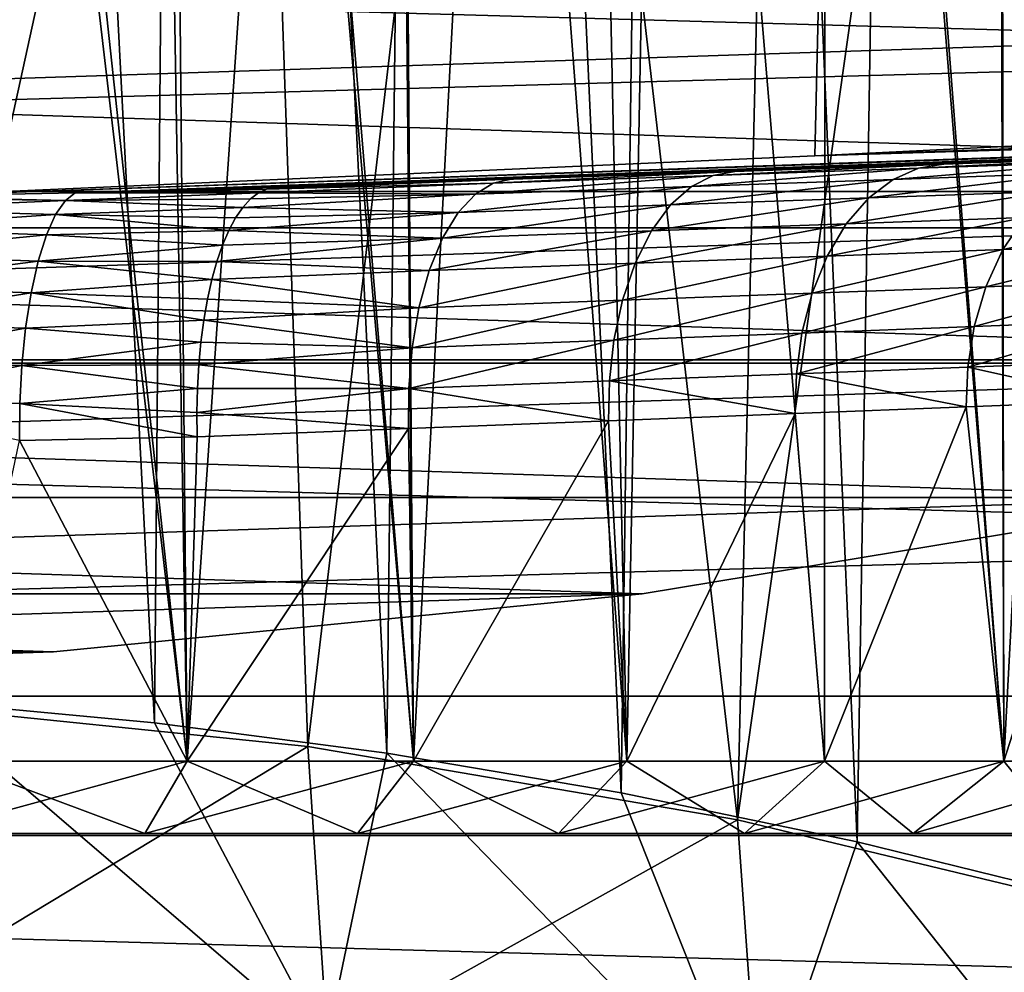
# Model space of a CAD drawing. Header units: millimetres. Extents: x -100 to 100, y -64 to 136.
# Tile 32 of 256: x 4.47 to 12.37, y -39.11 to -31.47. Entities that reach past the tile are written whole.
import ezdxf

# ---------------------------------------------------------------- set-up
doc = ezdxf.new("R2010")
doc.units = ezdxf.units.MM
doc.header["$LTSCALE"] = 159.143519
for name, color, linetype in [('165', 7, 'CONTINUOUS'), ('166', 7, 'CONTINUOUS'), ('167', 7, 'CONTINUOUS'), ('200', 7, 'CONTINUOUS'), ('201', 7, 'CONTINUOUS'), ('253', 7, 'CONTINUOUS'), ('267', 7, 'CONTINUOUS'), ('269', 7, 'CONTINUOUS'), ('397', 7, 'CONTINUOUS'), ('407', 7, 'CONTINUOUS'), ('409', 7, 'CONTINUOUS'), ('412', 7, 'CONTINUOUS'), ('437', 7, 'CONTINUOUS'), ('506', 7, 'CONTINUOUS'), ('507', 7, 'CONTINUOUS'), ('510', 7, 'CONTINUOUS'), ('511', 7, 'CONTINUOUS')]:
    doc.layers.add(name, color=color, linetype=linetype)

msp = doc.modelspace()

# ---------------------------------------------------------------- linework, layer by layer
at = {"layer": '165', "color": 7, "linetype": 'CONTINUOUS', "true_color": 0x8c979c}
for points in [[(25.1941, -32.0474, -17.8526), (25.192, -32.0782, -17.7614), (10.8486, -32.567, -18.3), (25.1941, -32.0474, -17.8526)], [(18.3446, -32.1972, -18.3), (25.1941, -32.0474, -17.8526), (10.8486, -32.567, -18.3), (18.3446, -32.1972, -18.3)], [(25.1855, -32.1378, -17.5162), (3.4374, -32.8929, -18.3), (25.187, -32.128, -17.5675), (25.1855, -32.1378, -17.5162)], [(25.187, -32.128, -17.5675), (3.4374, -32.8929, -18.3), (10.8486, -32.567, -18.3), (25.187, -32.128, -17.5675)], [(4.9161, -32.8632, -18.1026), (3.4374, -32.8929, -18.3), (25.1855, -32.1378, -17.5162), (4.9161, -32.8632, -18.1026)], [(25.1811, -32.1582, -17.3696), (4.9161, -32.8632, -18.1026), (25.1855, -32.1378, -17.5162), (25.1811, -32.1582, -17.3696)], [(25.192, -32.0782, -17.7614), (25.187, -32.128, -17.5675), (10.8486, -32.567, -18.3), (25.192, -32.0782, -17.7614)], [(5.015, -32.8611, -18.0873), (4.9161, -32.8632, -18.1026), (25.1811, -32.1582, -17.3696), (5.015, -32.8611, -18.0873)], [(25.1745, -32.1685, -17.1697), (5.015, -32.8611, -18.0873), (25.1811, -32.1582, -17.3696), (25.1745, -32.1685, -17.1697)], [(15.8464, -32.4943, -17.4955), (5.015, -32.8611, -18.0873), (25.1745, -32.1685, -17.1697), (15.8464, -32.4943, -17.4955)], [(6.5184, -32.82, -17.8212), (5.015, -32.8611, -18.0873), (15.8464, -32.4943, -17.4955), (6.5184, -32.82, -17.8212)]]:
    msp.add_3dface(points, dxfattribs=at)
at = {"layer": '166', "color": 7, "linetype": 'CONTINUOUS', "true_color": 0x8c979c}
for points in [[(3.4374, -32.8929, -18.3), (4.9161, -32.8632, -18.1026), (4.8366, -32.9234, -17.8131), (3.4374, -32.8929, -18.3)], [(4.8366, -32.9234, -17.8131), (4.9161, -32.8632, -18.1026), (6.3855, -32.8625, -17.4578), (4.8366, -32.9234, -17.8131)], [(6.3217, -32.9118, -17.2804), (4.8366, -32.9234, -17.8131), (6.3855, -32.8625, -17.4578), (6.3217, -32.9118, -17.2804)], [(4.9161, -32.8632, -18.1026), (5.015, -32.8611, -18.0873), (6.3855, -32.8625, -17.4578), (4.9161, -32.8632, -18.1026)], [(5.015, -32.8611, -18.0873), (6.5184, -32.82, -17.8212), (6.4513, -32.8318, -17.6387), (5.015, -32.8611, -18.0873)], [(6.3855, -32.8625, -17.4578), (5.015, -32.8611, -18.0873), (6.4513, -32.8318, -17.6387), (6.3855, -32.8625, -17.4578)], [(3.2224, -32.9924, -17.9914), (3.2705, -32.9002, -18.3), (4.8366, -32.9234, -17.8131), (3.2224, -32.9924, -17.9914)], [(4.7583, -33.035, -17.5223), (3.2224, -32.9924, -17.9914), (4.8366, -32.9234, -17.8131), (4.7583, -33.035, -17.5223)], [(3.2705, -32.9002, -18.3), (3.4374, -32.8929, -18.3), (4.8366, -32.9234, -17.8131), (3.2705, -32.9002, -18.3)], [(4.7583, -33.035, -17.5223), (4.8366, -32.9234, -17.8131), (6.2604, -32.9792, -17.1082), (4.7583, -33.035, -17.5223)], [(6.2604, -32.9792, -17.1082), (4.8366, -32.9234, -17.8131), (6.3217, -32.9118, -17.2804), (6.2604, -32.9792, -17.1082)], [(3.1684, -33.145, -17.6851), (3.2224, -32.9924, -17.9914), (4.7583, -33.035, -17.5223), (3.1684, -33.145, -17.6851)], [(6.2022, -33.0639, -16.9429), (4.7583, -33.035, -17.5223), (6.2604, -32.9792, -17.1082), (6.2022, -33.0639, -16.9429)], [(4.684, -33.1987, -17.2447), (3.1684, -33.145, -17.6851), (4.7583, -33.035, -17.5223), (4.684, -33.1987, -17.2447)], [(4.684, -33.1987, -17.2447), (4.7583, -33.035, -17.5223), (6.1477, -33.1652, -16.786), (4.684, -33.1987, -17.2447)], [(6.1477, -33.1652, -16.786), (4.7583, -33.035, -17.5223), (6.2022, -33.0639, -16.9429), (6.1477, -33.1652, -16.786)], [(3.1191, -33.3541, -17.4036), (3.1684, -33.145, -17.6851), (4.684, -33.1987, -17.2447), (3.1191, -33.3541, -17.4036)], [(6.0974, -33.2822, -16.6388), (4.684, -33.1987, -17.2447), (6.1477, -33.1652, -16.786), (6.0974, -33.2822, -16.6388)], [(4.6171, -33.4112, -16.9932), (3.1191, -33.3541, -17.4036), (4.684, -33.1987, -17.2447), (4.6171, -33.4112, -16.9932)], [(4.6171, -33.4112, -16.9932), (4.684, -33.1987, -17.2447), (6.0974, -33.2822, -16.6388), (4.6171, -33.4112, -16.9932)], [(6.0517, -33.4139, -16.5027), (4.6171, -33.4112, -16.9932), (6.0974, -33.2822, -16.6388), (6.0517, -33.4139, -16.5027)], [(3.0773, -33.612, -17.1614), (3.1191, -33.3541, -17.4036), (4.6171, -33.4112, -16.9932), (3.0773, -33.612, -17.1614)], [(4.5608, -33.6648, -16.7791), (3.0773, -33.612, -17.1614), (4.6171, -33.4112, -16.9932), (4.5608, -33.6648, -16.7791)], [(4.5608, -33.6648, -16.7791), (4.6171, -33.4112, -16.9932), (6.0111, -33.5588, -16.3792), (4.5608, -33.6648, -16.7791)], [(6.0111, -33.5588, -16.3792), (4.6171, -33.4112, -16.9932), (6.0517, -33.4139, -16.5027), (6.0111, -33.5588, -16.3792)], [(5.976, -33.7156, -16.2694), (4.5608, -33.6648, -16.7791), (6.0111, -33.5588, -16.3792), (5.976, -33.7156, -16.2694)], [(3.0448, -33.9065, -16.9695), (3.0773, -33.612, -17.1614), (4.5608, -33.6648, -16.7791), (3.0448, -33.9065, -16.9695)], [(4.5171, -33.9483, -16.6108), (3.0448, -33.9065, -16.9695), (4.5608, -33.6648, -16.7791), (4.5171, -33.9483, -16.6108)], [(4.5171, -33.9483, -16.6108), (4.5608, -33.6648, -16.7791), (5.9467, -33.8829, -16.1743), (4.5171, -33.9483, -16.6108)], [(5.9467, -33.8829, -16.1743), (4.5608, -33.6648, -16.7791), (5.976, -33.7156, -16.2694), (5.9467, -33.8829, -16.1743)], [(5.9234, -34.059, -16.0947), (4.5171, -33.9483, -16.6108), (5.9467, -33.8829, -16.1743), (5.9234, -34.059, -16.0947)], [(3.0226, -34.2223, -16.8343), (3.0448, -33.9065, -16.9695), (4.5171, -33.9483, -16.6108), (3.0226, -34.2223, -16.8343)], [(4.4872, -34.2486, -16.4926), (3.0226, -34.2223, -16.8343), (4.5171, -33.9483, -16.6108), (4.4872, -34.2486, -16.4926)], [(4.4872, -34.2486, -16.4926), (4.5171, -33.9483, -16.6108), (5.9234, -34.059, -16.0947), (4.4872, -34.2486, -16.4926)], [(5.9064, -34.2425, -16.0315), (4.4872, -34.2486, -16.4926), (5.9234, -34.059, -16.0947), (5.9064, -34.2425, -16.0315)], [(3.0107, -34.5439, -16.7564), (3.0226, -34.2223, -16.8343), (4.4872, -34.2486, -16.4926), (3.0107, -34.5439, -16.7564)], [(4.471, -34.5525, -16.4244), (3.0107, -34.5439, -16.7564), (4.4872, -34.2486, -16.4926), (4.471, -34.5525, -16.4244)], [(4.471, -34.5525, -16.4244), (4.4872, -34.2486, -16.4926), (5.8959, -34.4315, -15.9852), (4.471, -34.5525, -16.4244)], [(5.8959, -34.4315, -15.9852), (4.4872, -34.2486, -16.4926), (5.9064, -34.2425, -16.0315), (5.8959, -34.4315, -15.9852)], [(5.892, -34.6243, -15.9564), (4.471, -34.5525, -16.4244), (5.8959, -34.4315, -15.9852), (5.892, -34.6243, -15.9564)], [(4.4684, -34.8485, -16.4022), (3.0107, -34.5439, -16.7564), (4.471, -34.5525, -16.4244), (4.4684, -34.8485, -16.4022)], [(4.4684, -34.8485, -16.4022), (4.471, -34.5525, -16.4244), (5.8947, -34.8188, -15.9453), (4.4684, -34.8485, -16.4022)], [(5.8947, -34.8188, -15.9453), (4.471, -34.5525, -16.4244), (5.892, -34.6243, -15.9564), (5.8947, -34.8188, -15.9453)]]:
    msp.add_3dface(points, dxfattribs=at)
at = {"layer": '167', "color": 7, "linetype": 'CONTINUOUS', "true_color": 0x8c979c}
for points in [[(13.5922, -14.3808, 10.2104), (12.3343, -16.8593, 11.6989), (12.3652, -37.42, 11.6663), (13.5922, -14.3808, 10.2104)], [(13.636, -37.42, 10.1518), (13.5922, -14.3808, 10.2104), (12.3652, -37.42, 11.6663), (13.636, -37.42, 10.1518)], [(12.3343, -16.8593, 11.6989), (12.3086, -16.9086, 11.726), (12.3652, -37.42, 11.6663), (12.3343, -16.8593, 11.6989)], [(12.3086, -16.9086, 11.726), (10.9824, -19.4381, 12.9764), (12.3652, -37.42, 11.6663), (12.3086, -16.9086, 11.726)], [(10.9824, -19.4381, 12.9764), (10.9327, -19.5334, 13.0183), (12.3652, -37.42, 11.6663), (10.9824, -19.4381, 12.9764)], [(10.9327, -19.5334, 13.0183), (9.6362, -22.0959, 14.0051), (10.9277, -37.42, 13.0225), (10.9327, -19.5334, 13.0183)], [(12.3652, -37.42, 11.6663), (10.9327, -19.5334, 13.0183), (10.9277, -37.42, 13.0225), (12.3652, -37.42, 11.6663)], [(9.6362, -22.0959, 14.0051), (9.0364, -23.1737, 14.3994), (9.3414, -37.42, 14.2035), (9.6362, -22.0959, 14.0051)], [(10.9277, -37.42, 13.0225), (9.6362, -22.0959, 14.0051), (9.3414, -37.42, 14.2035), (10.9277, -37.42, 13.0225)], [(9.0364, -23.1737, 14.3994), (8.3282, -24.1541, 14.8203), (9.3414, -37.42, 14.2035), (9.0364, -23.1737, 14.3994)], [(8.3282, -24.1541, 14.8203), (7.5404, -25.0032, 15.2362), (7.6296, -37.42, 15.1917), (8.3282, -24.1541, 14.8203)], [(9.3414, -37.42, 14.2035), (8.3282, -24.1541, 14.8203), (7.6296, -37.42, 15.1917), (9.3414, -37.42, 14.2035)], [(7.518, -25.0245, 15.2473), (6.6642, -25.7387, 15.6393), (7.6296, -37.42, 15.1917), (7.518, -25.0245, 15.2473)], [(7.5404, -25.0032, 15.2362), (7.518, -25.0245, 15.2473), (7.6296, -37.42, 15.1917), (7.5404, -25.0032, 15.2362)], [(6.6642, -25.7387, 15.6393), (6.6144, -25.7752, 15.6604), (7.6296, -37.42, 15.1917), (6.6642, -25.7387, 15.6393)], [(6.6144, -25.7752, 15.6604), (5.7098, -26.3574, 16.0124), (5.8147, -37.42, 15.9747), (6.6144, -25.7752, 15.6604)], [(7.6296, -37.42, 15.1917), (6.6144, -25.7752, 15.6604), (5.8147, -37.42, 15.9747), (7.6296, -37.42, 15.1917)], [(5.7098, -26.3574, 16.0124), (5.6297, -26.4023, 16.0408), (5.8147, -37.42, 15.9747), (5.7098, -26.3574, 16.0124)], [(5.6297, -26.4023, 16.0408), (4.6747, -26.8664, 16.3446), (5.8147, -37.42, 15.9747), (5.6297, -26.4023, 16.0408)], [(4.5777, -26.9068, 16.3721), (3.5673, -27.2651, 16.6215), (3.9201, -37.42, 16.5418), (4.5777, -26.9068, 16.3721)], [(5.8147, -37.42, 15.9747), (4.5777, -26.9068, 16.3721), (3.9201, -37.42, 16.5418), (5.8147, -37.42, 15.9747)], [(4.6747, -26.8664, 16.3446), (4.5777, -26.9068, 16.3721), (5.8147, -37.42, 15.9747), (4.6747, -26.8664, 16.3446)], [(10.6929, -34.6315, -13.216), (12.0643, -34.578, -11.9772), (10.9277, -37.42, -13.0225), (10.6929, -34.6315, -13.216)], [(10.9277, -37.42, -13.0225), (12.0643, -34.578, -11.9772), (12.3652, -37.42, -11.6663), (10.9277, -37.42, -13.0225)], [(12.0643, -34.578, -11.9772), (13.2933, -34.53, -10.5966), (12.3652, -37.42, -11.6663), (12.0643, -34.578, -11.9772)], [(12.3652, -37.42, -11.6663), (13.2933, -34.53, -10.5966), (13.636, -37.42, -10.1518), (12.3652, -37.42, -11.6663)], [(9.1951, -34.69, -14.2986), (10.6929, -34.6315, -13.216), (9.3414, -37.42, -14.2035), (9.1951, -34.69, -14.2986)], [(9.3414, -37.42, -14.2035), (10.6929, -34.6315, -13.216), (10.9277, -37.42, -13.0225), (9.3414, -37.42, -14.2035)], [(5.8947, -34.8188, -15.9453), (7.5888, -34.7527, -15.2122), (5.8147, -37.42, -15.9747), (5.8947, -34.8188, -15.9453)], [(5.8147, -37.42, -15.9747), (7.5888, -34.7527, -15.2122), (7.6296, -37.42, -15.1917), (5.8147, -37.42, -15.9747)], [(7.5888, -34.7527, -15.2122), (9.1951, -34.69, -14.2986), (7.6296, -37.42, -15.1917), (7.5888, -34.7527, -15.2122)], [(7.6296, -37.42, -15.1917), (9.1951, -34.69, -14.2986), (9.3414, -37.42, -14.2035), (7.6296, -37.42, -15.1917)], [(4.4684, -34.8485, -16.4022), (5.8947, -34.8188, -15.9453), (5.8147, -37.42, -15.9747), (4.4684, -34.8485, -16.4022)], [(3.9201, -37.42, -16.5418), (4.4684, -34.8485, -16.4022), (5.8147, -37.42, -15.9747), (3.9201, -37.42, -16.5418)]]:
    msp.add_3dface(points, dxfattribs=at)
at = {"layer": '200', "color": 7, "linetype": 'CONTINUOUS', "true_color": 0x8c979c}
for points in [[(6.5184, -32.82, -17.8212), (15.8464, -32.4943, -17.4955), (8.4119, -32.7539, -17.002), (6.5184, -32.82, -17.8212)], [(8.4119, -32.7539, -17.002), (15.8464, -32.4943, -17.4955), (10.2071, -32.6912, -15.9807), (8.4119, -32.7539, -17.002)], [(10.2071, -32.6912, -15.9807), (15.8464, -32.4943, -17.4955), (11.881, -32.6327, -14.7708), (10.2071, -32.6912, -15.9807)], [(11.881, -32.6327, -14.7708), (15.8464, -32.4943, -17.4955), (13.4138, -32.5792, -13.3862), (11.881, -32.6327, -14.7708)]]:
    msp.add_3dface(points, dxfattribs=at)
at = {"layer": '201', "color": 7, "linetype": 'CONTINUOUS', "true_color": 0x8c979c}
for points in [[(13.1884, -32.6127, -13.1612), (12.9594, -32.7024, -12.9308), (11.4783, -32.7544, -14.2678), (13.1884, -32.6127, -13.1612)], [(11.6812, -32.6654, -14.5224), (13.1884, -32.6127, -13.1612), (11.4783, -32.7544, -14.2678), (11.6812, -32.6654, -14.5224)], [(11.881, -32.6327, -14.7708), (13.4138, -32.5792, -13.3862), (11.6812, -32.6654, -14.5224), (11.881, -32.6327, -14.7708)], [(13.4138, -32.5792, -13.3862), (13.1884, -32.6127, -13.1612), (11.6812, -32.6654, -14.5224), (13.4138, -32.5792, -13.3862)], [(8.4119, -32.7539, -17.002), (10.2071, -32.6912, -15.9807), (8.27, -32.7846, -16.7154), (8.4119, -32.7539, -17.002)], [(10.2071, -32.6912, -15.9807), (10.0352, -32.7229, -15.7117), (8.27, -32.7846, -16.7154), (10.2071, -32.6912, -15.9807)], [(11.6812, -32.6654, -14.5224), (11.4783, -32.7544, -14.2678), (9.8609, -32.8111, -15.4359), (11.6812, -32.6654, -14.5224)], [(10.0352, -32.7229, -15.7117), (11.6812, -32.6654, -14.5224), (9.8609, -32.8111, -15.4359), (10.0352, -32.7229, -15.7117)], [(10.2071, -32.6912, -15.9807), (11.881, -32.6327, -14.7708), (10.0352, -32.7229, -15.7117), (10.2071, -32.6912, -15.9807)], [(11.881, -32.6327, -14.7708), (11.6812, -32.6654, -14.5224), (10.0352, -32.7229, -15.7117), (11.881, -32.6327, -14.7708)], [(12.9594, -32.7024, -12.9308), (12.7374, -32.8519, -12.7052), (11.2818, -32.9034, -14.0185), (12.9594, -32.7024, -12.9308)], [(11.4783, -32.7544, -14.2678), (12.9594, -32.7024, -12.9308), (11.2818, -32.9034, -14.0185), (11.4783, -32.7544, -14.2678)], [(6.3855, -32.8625, -17.4578), (6.4513, -32.8318, -17.6387), (8.27, -32.7846, -16.7154), (6.3855, -32.8625, -17.4578)], [(6.3855, -32.8625, -17.4578), (8.27, -32.7846, -16.7154), (8.1265, -32.8719, -16.4215), (6.3855, -32.8625, -17.4578)], [(6.4513, -32.8318, -17.6387), (6.5184, -32.82, -17.8212), (8.4119, -32.7539, -17.002), (6.4513, -32.8318, -17.6387)], [(6.4513, -32.8318, -17.6387), (8.4119, -32.7539, -17.002), (8.27, -32.7846, -16.7154), (6.4513, -32.8318, -17.6387)], [(10.0352, -32.7229, -15.7117), (9.8609, -32.8111, -15.4359), (8.1265, -32.8719, -16.4215), (10.0352, -32.7229, -15.7117)], [(8.27, -32.7846, -16.7154), (10.0352, -32.7229, -15.7117), (8.1265, -32.8719, -16.4215), (8.27, -32.7846, -16.7154)], [(11.4783, -32.7544, -14.2678), (11.2818, -32.9034, -14.0185), (9.6924, -32.9596, -15.1658), (11.4783, -32.7544, -14.2678)], [(9.8609, -32.8111, -15.4359), (11.4783, -32.7544, -14.2678), (9.6924, -32.9596, -15.1658), (9.8609, -32.8111, -15.4359)], [(6.3217, -32.9118, -17.2804), (6.3855, -32.8625, -17.4578), (8.1265, -32.8719, -16.4215), (6.3217, -32.9118, -17.2804)], [(9.8609, -32.8111, -15.4359), (9.6924, -32.9596, -15.1658), (7.988, -33.0198, -16.1337), (9.8609, -32.8111, -15.4359)], [(8.1265, -32.8719, -16.4215), (9.8609, -32.8111, -15.4359), (7.988, -33.0198, -16.1337), (8.1265, -32.8719, -16.4215)], [(12.7374, -32.8519, -12.7052), (12.5338, -33.0597, -12.4959), (11.102, -33.111, -13.7873), (12.7374, -32.8519, -12.7052)], [(11.2818, -32.9034, -14.0185), (12.7374, -32.8519, -12.7052), (11.102, -33.111, -13.7873), (11.2818, -32.9034, -14.0185)], [(6.2604, -32.9792, -17.1082), (6.3217, -32.9118, -17.2804), (8.1265, -32.8719, -16.4215), (6.2604, -32.9792, -17.1082)], [(6.2604, -32.9792, -17.1082), (8.1265, -32.8719, -16.4215), (7.988, -33.0198, -16.1337), (6.2604, -32.9792, -17.1082)], [(11.2818, -32.9034, -14.0185), (11.102, -33.111, -13.7873), (9.5385, -33.1669, -14.9153), (11.2818, -32.9034, -14.0185)], [(9.6924, -32.9596, -15.1658), (11.2818, -32.9034, -14.0185), (9.5385, -33.1669, -14.9153), (9.6924, -32.9596, -15.1658)], [(6.1477, -33.1652, -16.786), (6.2022, -33.0639, -16.9429), (7.988, -33.0198, -16.1337), (6.1477, -33.1652, -16.786)], [(6.1477, -33.1652, -16.786), (7.988, -33.0198, -16.1337), (7.8621, -33.2269, -15.8668), (6.1477, -33.1652, -16.786)], [(6.2022, -33.0639, -16.9429), (6.2604, -32.9792, -17.1082), (7.988, -33.0198, -16.1337), (6.2022, -33.0639, -16.9429)], [(9.6924, -32.9596, -15.1658), (9.5385, -33.1669, -14.9153), (7.8621, -33.2269, -15.8668), (9.6924, -32.9596, -15.1658)], [(7.988, -33.0198, -16.1337), (9.6924, -32.9596, -15.1658), (7.8621, -33.2269, -15.8668), (7.988, -33.0198, -16.1337)], [(13.8172, -33.0137, -11.0565), (13.6244, -33.2722, -10.8956), (12.3596, -33.3183, -12.314), (13.8172, -33.0137, -11.0565)], [(12.5338, -33.0597, -12.4959), (13.8172, -33.0137, -11.0565), (12.3596, -33.3183, -12.314), (12.5338, -33.0597, -12.4959)], [(12.5338, -33.0597, -12.4959), (12.3596, -33.3183, -12.314), (10.9485, -33.3696, -13.5864), (12.5338, -33.0597, -12.4959)], [(11.102, -33.111, -13.7873), (12.5338, -33.0597, -12.4959), (10.9485, -33.3696, -13.5864), (11.102, -33.111, -13.7873)], [(6.0974, -33.2822, -16.6388), (6.1477, -33.1652, -16.786), (7.8621, -33.2269, -15.8668), (6.0974, -33.2822, -16.6388)], [(9.5385, -33.1669, -14.9153), (9.4077, -33.4257, -14.6978), (7.7556, -33.4858, -15.6351), (9.5385, -33.1669, -14.9153)], [(7.8621, -33.2269, -15.8668), (9.5385, -33.1669, -14.9153), (7.7556, -33.4858, -15.6351), (7.8621, -33.2269, -15.8668)], [(11.102, -33.111, -13.7873), (10.9485, -33.3696, -13.5864), (9.4077, -33.4257, -14.6978), (11.102, -33.111, -13.7873)], [(9.5385, -33.1669, -14.9153), (11.102, -33.111, -13.7873), (9.4077, -33.4257, -14.6978), (9.5385, -33.1669, -14.9153)], [(6.0517, -33.4139, -16.5027), (6.0974, -33.2822, -16.6388), (7.8621, -33.2269, -15.8668), (6.0517, -33.4139, -16.5027)], [(6.0517, -33.4139, -16.5027), (7.8621, -33.2269, -15.8668), (7.7556, -33.4858, -15.6351), (6.0517, -33.4139, -16.5027)], [(12.3596, -33.3183, -12.314), (12.223, -33.6152, -12.1681), (10.8286, -33.6669, -13.4254), (12.3596, -33.3183, -12.314)], [(10.9485, -33.3696, -13.5864), (12.3596, -33.3183, -12.314), (10.8286, -33.6669, -13.4254), (10.9485, -33.3696, -13.5864)], [(13.6244, -33.2722, -10.8956), (13.4728, -33.5688, -10.7665), (12.223, -33.6152, -12.1681), (13.6244, -33.2722, -10.8956)], [(12.3596, -33.3183, -12.314), (13.6244, -33.2722, -10.8956), (12.223, -33.6152, -12.1681), (12.3596, -33.3183, -12.314)], [(6.0111, -33.5588, -16.3792), (6.0517, -33.4139, -16.5027), (7.7556, -33.4858, -15.6351), (6.0111, -33.5588, -16.3792)], [(10.9485, -33.3696, -13.5864), (10.8286, -33.6669, -13.4254), (9.3061, -33.7234, -14.5237), (10.9485, -33.3696, -13.5864)], [(9.4077, -33.4257, -14.6978), (10.9485, -33.3696, -13.5864), (9.3061, -33.7234, -14.5237), (9.4077, -33.4257, -14.6978)], [(6.0111, -33.5588, -16.3792), (7.7556, -33.4858, -15.6351), (7.6736, -33.7838, -15.4499), (6.0111, -33.5588, -16.3792)], [(9.4077, -33.4257, -14.6978), (9.3061, -33.7234, -14.5237), (7.6736, -33.7838, -15.4499), (9.4077, -33.4257, -14.6978)], [(7.7556, -33.4858, -15.6351), (9.4077, -33.4257, -14.6978), (7.6736, -33.7838, -15.4499), (7.7556, -33.4858, -15.6351)], [(5.976, -33.7156, -16.2694), (6.0111, -33.5588, -16.3792), (7.6736, -33.7838, -15.4499), (5.976, -33.7156, -16.2694)], [(13.4728, -33.5688, -10.7665), (13.3674, -33.8878, -10.6736), (12.1286, -33.9346, -12.0633), (13.4728, -33.5688, -10.7665)], [(12.223, -33.6152, -12.1681), (13.4728, -33.5688, -10.7665), (12.1286, -33.9346, -12.0633), (12.223, -33.6152, -12.1681)], [(12.223, -33.6152, -12.1681), (12.1286, -33.9346, -12.0633), (10.7464, -33.9869, -13.31), (12.223, -33.6152, -12.1681)], [(10.8286, -33.6669, -13.4254), (12.223, -33.6152, -12.1681), (10.7464, -33.9869, -13.31), (10.8286, -33.6669, -13.4254)], [(5.9467, -33.8829, -16.1743), (5.976, -33.7156, -16.2694), (7.6736, -33.7838, -15.4499), (5.9467, -33.8829, -16.1743)], [(9.3061, -33.7234, -14.5237), (9.2372, -34.044, -14.3991), (7.6189, -34.1051, -15.3177), (9.3061, -33.7234, -14.5237)], [(7.6736, -33.7838, -15.4499), (9.3061, -33.7234, -14.5237), (7.6189, -34.1051, -15.3177), (7.6736, -33.7838, -15.4499)], [(10.8286, -33.6669, -13.4254), (10.7464, -33.9869, -13.31), (9.2372, -34.044, -14.3991), (10.8286, -33.6669, -13.4254)], [(9.3061, -33.7234, -14.5237), (10.8286, -33.6669, -13.4254), (9.2372, -34.044, -14.3991), (9.3061, -33.7234, -14.5237)], [(5.9467, -33.8829, -16.1743), (7.6736, -33.7838, -15.4499), (7.6189, -34.1051, -15.3177), (5.9467, -33.8829, -16.1743)], [(5.9234, -34.059, -16.0947), (5.9467, -33.8829, -16.1743), (7.6189, -34.1051, -15.3177), (5.9234, -34.059, -16.0947)], [(13.3674, -33.8878, -10.6736), (13.3088, -34.213, -10.6178), (12.0768, -34.2604, -12.0006), (13.3674, -33.8878, -10.6736)], [(12.1286, -33.9346, -12.0633), (13.3674, -33.8878, -10.6736), (12.0768, -34.2604, -12.0006), (12.1286, -33.9346, -12.0633)], [(12.1286, -33.9346, -12.0633), (12.0768, -34.2604, -12.0006), (10.7022, -34.3133, -13.2413), (12.1286, -33.9346, -12.0633)], [(10.7464, -33.9869, -13.31), (12.1286, -33.9346, -12.0633), (10.7022, -34.3133, -13.2413), (10.7464, -33.9869, -13.31)], [(9.2372, -34.044, -14.3991), (9.2011, -34.3711, -14.3252), (7.5914, -34.433, -15.2396), (9.2372, -34.044, -14.3991)], [(7.6189, -34.1051, -15.3177), (9.2372, -34.044, -14.3991), (7.5914, -34.433, -15.2396), (7.6189, -34.1051, -15.3177)], [(10.7464, -33.9869, -13.31), (10.7022, -34.3133, -13.2413), (9.2011, -34.3711, -14.3252), (10.7464, -33.9869, -13.31)], [(9.2372, -34.044, -14.3991), (10.7464, -33.9869, -13.31), (9.2011, -34.3711, -14.3252), (9.2372, -34.044, -14.3991)], [(5.9064, -34.2425, -16.0315), (5.9234, -34.059, -16.0947), (7.6189, -34.1051, -15.3177), (5.9064, -34.2425, -16.0315)], [(5.9064, -34.2425, -16.0315), (7.6189, -34.1051, -15.3177), (7.5914, -34.433, -15.2396), (5.9064, -34.2425, -16.0315)], [(5.8959, -34.4315, -15.9852), (5.9064, -34.2425, -16.0315), (7.5914, -34.433, -15.2396), (5.8959, -34.4315, -15.9852)], [(12.0768, -34.2604, -12.0006), (12.0643, -34.578, -11.9772), (10.7022, -34.3133, -13.2413), (12.0768, -34.2604, -12.0006)], [(13.2933, -34.53, -10.5966), (12.0643, -34.578, -11.9772), (12.0768, -34.2604, -12.0006), (13.2933, -34.53, -10.5966)], [(13.3088, -34.213, -10.6178), (13.2933, -34.53, -10.5966), (12.0768, -34.2604, -12.0006), (13.3088, -34.213, -10.6178)], [(10.7022, -34.3133, -13.2413), (10.6929, -34.6315, -13.216), (9.2011, -34.3711, -14.3252), (10.7022, -34.3133, -13.2413)], [(12.0643, -34.578, -11.9772), (10.6929, -34.6315, -13.216), (10.7022, -34.3133, -13.2413), (12.0643, -34.578, -11.9772)], [(5.892, -34.6243, -15.9564), (5.8959, -34.4315, -15.9852), (7.5914, -34.433, -15.2396), (5.892, -34.6243, -15.9564)], [(7.5888, -34.7527, -15.2122), (5.892, -34.6243, -15.9564), (7.5914, -34.433, -15.2396), (7.5888, -34.7527, -15.2122)], [(9.1951, -34.69, -14.2986), (7.5888, -34.7527, -15.2122), (7.5914, -34.433, -15.2396), (9.1951, -34.69, -14.2986)], [(9.2011, -34.3711, -14.3252), (9.1951, -34.69, -14.2986), (7.5914, -34.433, -15.2396), (9.2011, -34.3711, -14.3252)], [(10.6929, -34.6315, -13.216), (9.1951, -34.69, -14.2986), (9.2011, -34.3711, -14.3252), (10.6929, -34.6315, -13.216)], [(5.8947, -34.8188, -15.9453), (5.892, -34.6243, -15.9564), (7.5888, -34.7527, -15.2122), (5.8947, -34.8188, -15.9453)]]:
    msp.add_3dface(points, dxfattribs=at)
at = {"layer": '253', "linetype": 'CONTINUOUS'}
for points in [[(15.9729, -38, 0.9307), (15.7569, -38, 2.7782), (-15.9729, -38, 0.9307), (15.9729, -38, 0.9307)], [(-15.9729, -38, 0.9307), (15.7569, -38, 2.7782), (-15.7569, -38, 2.7782), (-15.9729, -38, 0.9307)], [(15.9729, -38, -0.9307), (15.9729, -38, 0.9307), (-15.9729, -38, -0.9307), (15.9729, -38, -0.9307)], [(-15.9729, -38, -0.9307), (15.9729, -38, 0.9307), (-15.9729, -38, 0.9307), (-15.9729, -38, -0.9307)], [(-15.7569, -38, -2.7782), (15.9729, -38, -0.9307), (-15.9729, -38, -0.9307), (-15.7569, -38, -2.7782)], [(15.7569, -38, 2.7782), (15.3279, -38, 4.5887), (-15.7569, -38, 2.7782), (15.7569, -38, 2.7782)], [(-15.7569, -38, 2.7782), (15.3279, -38, 4.5887), (-15.3279, -38, 4.5887), (-15.7569, -38, 2.7782)], [(15.7569, -38, -2.7782), (15.9729, -38, -0.9307), (-15.7569, -38, -2.7782), (15.7569, -38, -2.7782)], [(-15.3279, -38, -4.5887), (15.7569, -38, -2.7782), (-15.7569, -38, -2.7782), (-15.3279, -38, -4.5887)], [(15.3279, -38, 4.5887), (14.6913, -38, 6.3376), (-15.3279, -38, 4.5887), (15.3279, -38, 4.5887)], [(-15.3279, -38, 4.5887), (14.6913, -38, 6.3376), (-14.6913, -38, 6.3376), (-15.3279, -38, 4.5887)], [(15.3279, -38, -4.5887), (15.7569, -38, -2.7782), (-15.3279, -38, -4.5887), (15.3279, -38, -4.5887)], [(-14.6913, -38, -6.3376), (15.3279, -38, -4.5887), (-15.3279, -38, -4.5887), (-14.6913, -38, -6.3376)], [(14.6913, -38, 6.3376), (13.8566, -38, 7.9997), (-14.6913, -38, 6.3376), (14.6913, -38, 6.3376)], [(-14.6913, -38, 6.3376), (13.8566, -38, 7.9997), (-13.8566, -38, 7.9997), (-14.6913, -38, 6.3376)], [(14.6913, -38, -6.3376), (15.3279, -38, -4.5887), (-14.6913, -38, -6.3376), (14.6913, -38, -6.3376)], [(-13.8566, -38, -7.9997), (14.6913, -38, -6.3376), (-14.6913, -38, -6.3376), (-13.8566, -38, -7.9997)], [(13.8566, -38, 7.9997), (12.834, -38, 9.5546), (-13.8566, -38, 7.9997), (13.8566, -38, 7.9997)], [(-13.8566, -38, 7.9997), (12.834, -38, 9.5546), (-12.834, -38, 9.5546), (-13.8566, -38, 7.9997)], [(13.8566, -38, -7.9997), (14.6913, -38, -6.3376), (-13.8566, -38, -7.9997), (13.8566, -38, -7.9997)], [(-12.834, -38, -9.5546), (13.8566, -38, -7.9997), (-13.8566, -38, -7.9997), (-12.834, -38, -9.5546)], [(12.834, -38, 9.5546), (11.6378, -38, 10.98), (-12.834, -38, 9.5546), (12.834, -38, 9.5546)], [(-12.834, -38, 9.5546), (11.6378, -38, 10.98), (-11.6378, -38, 10.98), (-12.834, -38, 9.5546)], [(12.834, -38, -9.5546), (13.8566, -38, -7.9997), (-12.834, -38, -9.5546), (12.834, -38, -9.5546)], [(-11.6378, -38, -10.98), (12.834, -38, -9.5546), (-12.834, -38, -9.5546), (-11.6378, -38, -10.98)], [(11.6378, -38, 10.98), (10.2849, -38, 12.2564), (-11.6378, -38, 10.98), (11.6378, -38, 10.98)], [(-11.6378, -38, 10.98), (10.2849, -38, 12.2564), (-10.2849, -38, 12.2564), (-11.6378, -38, 10.98)], [(11.6378, -38, -10.98), (12.834, -38, -9.5546), (-11.6378, -38, -10.98), (11.6378, -38, -10.98)], [(-10.2849, -38, -12.2564), (11.6378, -38, -10.98), (-11.6378, -38, -10.98), (-10.2849, -38, -12.2564)], [(10.2849, -38, 12.2564), (8.7919, -38, 13.368), (-10.2849, -38, 12.2564), (10.2849, -38, 12.2564)], [(-10.2849, -38, 12.2564), (8.7919, -38, 13.368), (-8.7919, -38, 13.368), (-10.2849, -38, 12.2564)], [(10.2849, -38, -12.2564), (11.6378, -38, -10.98), (-10.2849, -38, -12.2564), (10.2849, -38, -12.2564)], [(-8.7919, -38, -13.368), (10.2849, -38, -12.2564), (-10.2849, -38, -12.2564), (-8.7919, -38, -13.368)], [(8.7919, -38, 13.368), (7.1808, -38, 14.2981), (-8.7919, -38, 13.368), (8.7919, -38, 13.368)], [(-8.7919, -38, 13.368), (7.1808, -38, 14.2981), (-7.1808, -38, 14.2981), (-8.7919, -38, 13.368)], [(8.7919, -38, -13.368), (10.2849, -38, -12.2564), (-8.7919, -38, -13.368), (8.7919, -38, -13.368)], [(-7.1808, -38, -14.2981), (8.7919, -38, -13.368), (-8.7919, -38, -13.368), (-7.1808, -38, -14.2981)], [(7.1808, -38, 14.2981), (5.4726, -38, 15.035), (-7.1808, -38, 14.2981), (7.1808, -38, 14.2981)], [(-7.1808, -38, 14.2981), (5.4726, -38, 15.035), (-5.4726, -38, 15.035), (-7.1808, -38, 14.2981)], [(7.1808, -38, -14.2981), (8.7919, -38, -13.368), (-7.1808, -38, -14.2981), (7.1808, -38, -14.2981)], [(-5.4726, -38, -15.035), (7.1808, -38, -14.2981), (-7.1808, -38, -14.2981), (-5.4726, -38, -15.035)], [(5.4726, -38, 15.035), (3.6895, -38, 15.5688), (-5.4726, -38, 15.035), (5.4726, -38, 15.035)], [(5.4726, -38, -15.035), (7.1808, -38, -14.2981), (-5.4726, -38, -15.035), (5.4726, -38, -15.035)], [(-3.6895, -38, -15.5688), (5.4726, -38, -15.035), (-5.4726, -38, -15.035), (-3.6895, -38, -15.5688)], [(3.6895, -38, -15.5688), (5.4726, -38, -15.035), (-3.6895, -38, -15.5688), (3.6895, -38, -15.5688)]]:
    msp.add_3dface(points, dxfattribs=at)
at = {"layer": '267', "linetype": 'CONTINUOUS'}
for points in [[(3.4374, -32.8929, -18.3), (3.3514, -16.1036, -18.3), (11.2274, -16.4507, -18.3), (3.4374, -32.8929, -18.3)], [(10.8486, -32.567, -18.3), (3.4374, -32.8929, -18.3), (11.2274, -16.4507, -18.3), (10.8486, -32.567, -18.3)], [(18.3446, -32.1972, -18.3), (10.8486, -32.567, -18.3), (11.2274, -16.4507, -18.3), (18.3446, -32.1972, -18.3)], [(18.3446, -32.1972, -18.3), (11.2274, -16.4507, -18.3), (18.5362, -16.8128, -18.3), (18.3446, -32.1972, -18.3)]]:
    msp.add_3dface(points, dxfattribs=at)
at = {"layer": '269', "linetype": 'CONTINUOUS'}
for points in [[(3.9201, -37.42, -16.5418), (5.8147, -37.42, -15.9747), (3.6895, -38, -15.5688), (3.9201, -37.42, -16.5418)], [(5.8147, -37.42, -15.9747), (5.4726, -38, -15.035), (3.6895, -38, -15.5688), (5.8147, -37.42, -15.9747)], [(3.9201, -37.42, 16.5418), (3.6895, -38, 15.5688), (5.4726, -38, 15.035), (3.9201, -37.42, 16.5418)], [(5.8147, -37.42, 15.9747), (3.9201, -37.42, 16.5418), (5.4726, -38, 15.035), (5.8147, -37.42, 15.9747)], [(5.8147, -37.42, -15.9747), (7.6296, -37.42, -15.1917), (5.4726, -38, -15.035), (5.8147, -37.42, -15.9747)], [(7.6296, -37.42, -15.1917), (7.1808, -38, -14.2981), (5.4726, -38, -15.035), (7.6296, -37.42, -15.1917)], [(5.8147, -37.42, 15.9747), (5.4726, -38, 15.035), (7.1808, -38, 14.2981), (5.8147, -37.42, 15.9747)], [(7.6296, -37.42, 15.1917), (5.8147, -37.42, 15.9747), (7.1808, -38, 14.2981), (7.6296, -37.42, 15.1917)], [(7.6296, -37.42, -15.1917), (9.3414, -37.42, -14.2035), (7.1808, -38, -14.2981), (7.6296, -37.42, -15.1917)], [(9.3414, -37.42, -14.2035), (8.7919, -38, -13.368), (7.1808, -38, -14.2981), (9.3414, -37.42, -14.2035)], [(7.6296, -37.42, 15.1917), (7.1808, -38, 14.2981), (8.7919, -38, 13.368), (7.6296, -37.42, 15.1917)], [(9.3414, -37.42, 14.2035), (7.6296, -37.42, 15.1917), (8.7919, -38, 13.368), (9.3414, -37.42, 14.2035)], [(9.3414, -37.42, -14.2035), (10.9277, -37.42, -13.0225), (8.7919, -38, -13.368), (9.3414, -37.42, -14.2035)], [(10.9277, -37.42, -13.0225), (10.2849, -38, -12.2564), (8.7919, -38, -13.368), (10.9277, -37.42, -13.0225)], [(9.3414, -37.42, 14.2035), (8.7919, -38, 13.368), (10.2849, -38, 12.2564), (9.3414, -37.42, 14.2035)], [(10.9277, -37.42, 13.0225), (9.3414, -37.42, 14.2035), (10.2849, -38, 12.2564), (10.9277, -37.42, 13.0225)], [(10.9277, -37.42, -13.0225), (12.3652, -37.42, -11.6663), (10.2849, -38, -12.2564), (10.9277, -37.42, -13.0225)], [(12.3652, -37.42, -11.6663), (11.6378, -38, -10.98), (10.2849, -38, -12.2564), (12.3652, -37.42, -11.6663)], [(10.9277, -37.42, 13.0225), (10.2849, -38, 12.2564), (11.6378, -38, 10.98), (10.9277, -37.42, 13.0225)], [(12.3652, -37.42, 11.6663), (10.9277, -37.42, 13.0225), (11.6378, -38, 10.98), (12.3652, -37.42, 11.6663)], [(12.3652, -37.42, -11.6663), (13.636, -37.42, -10.1518), (11.6378, -38, -10.98), (12.3652, -37.42, -11.6663)], [(13.636, -37.42, -10.1518), (12.834, -38, -9.5546), (11.6378, -38, -10.98), (13.636, -37.42, -10.1518)], [(12.3652, -37.42, 11.6663), (11.6378, -38, 10.98), (12.834, -38, 9.5546), (12.3652, -37.42, 11.6663)], [(13.636, -37.42, 10.1518), (12.3652, -37.42, 11.6663), (12.834, -38, 9.5546), (13.636, -37.42, 10.1518)]]:
    msp.add_3dface(points, dxfattribs=at)
at = {"layer": '397', "color": 7, "linetype": 'CONTINUOUS', "true_color": 0xaaaaaa}
for points in [[(-70.0057, -34.2014, 45.7), (73.8208, -30.1658, 45.7), (-73.8208, -30.1658, 45.7), (-70.0057, -34.2014, 45.7)], [(70.0057, -34.2014, 45.7), (73.8208, -30.1658, 45.7), (-70.0057, -34.2014, 45.7), (70.0057, -34.2014, 45.7)], [(-65.9704, -38.0167, 45.7), (70.0057, -34.2014, 45.7), (-70.0057, -34.2014, 45.7), (-65.9704, -38.0167, 45.7)], [(65.9704, -38.0167, 45.7), (70.0057, -34.2014, 45.7), (-65.9704, -38.0167, 45.7), (65.9704, -38.0167, 45.7)], [(-61.7275, -41.5997, 45.7), (65.9704, -38.0167, 45.7), (-65.9704, -38.0167, 45.7), (-61.7275, -41.5997, 45.7)], [(61.7275, -41.5997, 45.7), (65.9704, -38.0167, 45.7), (-61.7275, -41.5997, 45.7), (61.7275, -41.5997, 45.7)]]:
    msp.add_3dface(points, dxfattribs=at)
at = {"layer": '407', "color": 7, "linetype": 'CONTINUOUS'}
for points in [[(-68.9429, -33.1429, 36.7), (-72.7002, -29.1687, 36.7), (68.9429, -33.1429, 36.7), (-68.9429, -33.1429, 36.7)], [(68.9429, -33.1429, 36.7), (-72.7002, -29.1687, 36.7), (72.7002, -29.1687, 36.7), (68.9429, -33.1429, 36.7)], [(-64.9687, -36.9002, 36.7), (-68.9429, -33.1429, 36.7), (64.9687, -36.9002, 36.7), (-64.9687, -36.9002, 36.7)], [(64.9687, -36.9002, 36.7), (-68.9429, -33.1429, 36.7), (68.9429, -33.1429, 36.7), (64.9687, -36.9002, 36.7)], [(-60.7904, -40.4285, 36.7), (-64.9687, -36.9002, 36.7), (60.7904, -40.4285, 36.7), (-60.7904, -40.4285, 36.7)], [(60.7904, -40.4285, 36.7), (-64.9687, -36.9002, 36.7), (64.9687, -36.9002, 36.7), (60.7904, -40.4285, 36.7)]]:
    msp.add_3dface(points, dxfattribs=at)
at = {"layer": '409', "color": 7, "linetype": 'CONTINUOUS'}
for points in [[(9.4632, -36.0797, 44.7), (14.144, -35.3069, 44.7), (9.4632, -36.0797, 36.7427), (9.4632, -36.0797, 44.7)], [(9.4632, -36.0797, 36.7427), (14.144, -35.3069, 44.7), (14.144, -35.3069, 36.7427), (9.4632, -36.0797, 36.7427)], [(4.7418, -36.5448, 44.7), (9.4632, -36.0797, 44.7), (4.7418, -36.5448, 36.7427), (4.7418, -36.5448, 44.7)], [(4.7418, -36.5448, 36.7427), (9.4632, -36.0797, 44.7), (9.4632, -36.0797, 36.7427), (4.7418, -36.5448, 36.7427)], [(0, -36.7, 44.7), (4.7418, -36.5448, 44.7), (0, -36.7, 36.7427), (0, -36.7, 44.7)], [(0, -36.7, 36.7427), (4.7418, -36.5448, 44.7), (4.7418, -36.5448, 36.7427), (0, -36.7, 36.7427)]]:
    msp.add_3dface(points, dxfattribs=at)
at = {"layer": '412', "linetype": 'CONTINUOUS'}
for points in [[(-27.7446, -31.1813, 36.7427), (-23.3044, -32.8524, 36.7427), (27.7446, -31.1813, 36.7427), (-27.7446, -31.1813, 36.7427)], [(-23.3044, -32.8524, 36.7427), (23.3044, -32.8524, 36.7427), (27.7446, -31.1813, 36.7427), (-23.3044, -32.8524, 36.7427)], [(-23.3044, -32.8524, 36.7427), (-18.7644, -34.2296, 36.7427), (23.3044, -32.8524, 36.7427), (-23.3044, -32.8524, 36.7427)], [(-18.7644, -34.2296, 36.7427), (18.7644, -34.2296, 36.7427), (23.3044, -32.8524, 36.7427), (-18.7644, -34.2296, 36.7427)], [(-18.7644, -34.2296, 36.7427), (-14.144, -35.3069, 36.7427), (18.7644, -34.2296, 36.7427), (-18.7644, -34.2296, 36.7427)], [(-14.144, -35.3069, 36.7427), (14.144, -35.3069, 36.7427), (18.7644, -34.2296, 36.7427), (-14.144, -35.3069, 36.7427)], [(-14.144, -35.3069, 36.7427), (-9.4632, -36.0797, 36.7427), (14.144, -35.3069, 36.7427), (-14.144, -35.3069, 36.7427)], [(-9.4632, -36.0797, 36.7427), (9.4632, -36.0797, 36.7427), (14.144, -35.3069, 36.7427), (-9.4632, -36.0797, 36.7427)], [(-9.4632, -36.0797, 36.7427), (-4.7418, -36.5448, 36.7427), (9.4632, -36.0797, 36.7427), (-9.4632, -36.0797, 36.7427)], [(-4.7418, -36.5448, 36.7427), (4.7418, -36.5448, 36.7427), (9.4632, -36.0797, 36.7427), (-4.7418, -36.5448, 36.7427)], [(-4.7418, -36.5448, 36.7427), (0, -36.7, 36.7427), (4.7418, -36.5448, 36.7427), (-4.7418, -36.5448, 36.7427)]]:
    msp.add_3dface(points, dxfattribs=at)
at = {"layer": '437', "color": 7, "linetype": 'CONTINUOUS', "true_color": 0xaaaaaa}
for points in [[(27.7446, -31.1813, 44.7), (23.3044, -32.8524, 44.7), (-27.7446, -31.1813, 44.7), (27.7446, -31.1813, 44.7)], [(23.3044, -32.8524, 44.7), (-23.3044, -32.8524, 44.7), (-27.7446, -31.1813, 44.7), (23.3044, -32.8524, 44.7)], [(23.3044, -32.8524, 44.7), (18.7644, -34.2296, 44.7), (-23.3044, -32.8524, 44.7), (23.3044, -32.8524, 44.7)], [(18.7644, -34.2296, 44.7), (-18.7644, -34.2296, 44.7), (-23.3044, -32.8524, 44.7), (18.7644, -34.2296, 44.7)], [(18.7644, -34.2296, 44.7), (14.144, -35.3069, 44.7), (-18.7644, -34.2296, 44.7), (18.7644, -34.2296, 44.7)], [(14.144, -35.3069, 44.7), (-14.144, -35.3069, 44.7), (-18.7644, -34.2296, 44.7), (14.144, -35.3069, 44.7)], [(14.144, -35.3069, 44.7), (9.4632, -36.0797, 44.7), (-14.144, -35.3069, 44.7), (14.144, -35.3069, 44.7)], [(9.4632, -36.0797, 44.7), (-9.4632, -36.0797, 44.7), (-14.144, -35.3069, 44.7), (9.4632, -36.0797, 44.7)], [(9.4632, -36.0797, 44.7), (4.7418, -36.5448, 44.7), (-9.4632, -36.0797, 44.7), (9.4632, -36.0797, 44.7)], [(4.7418, -36.5448, 44.7), (-4.7418, -36.5448, 44.7), (-9.4632, -36.0797, 44.7), (4.7418, -36.5448, 44.7)], [(4.7418, -36.5448, 44.7), (0, -36.7, 44.7), (-4.7418, -36.5448, 44.7), (4.7418, -36.5448, 44.7)]]:
    msp.add_3dface(points, dxfattribs=at)
at = {"layer": '506', "color": 7, "linetype": 'CONTINUOUS', "true_color": 0xaaaaaa}
for points in [[(3.4632, -39.2806, 105.4733), (6.9264, -39.7082, 105.3933), (3.6946, -36.9398, 105.4705), (3.4632, -39.2806, 105.4733)], [(3.6946, -36.9398, 105.4705), (6.9264, -39.7082, 105.3933), (5.5505, -37.1134, 105.4333), (3.6946, -36.9398, 105.4705)], [(5.5505, -37.1134, 105.4333), (6.9264, -39.7082, 105.3933), (7.4162, -37.358, 105.3809), (5.5505, -37.1134, 105.4333)], [(6.9264, -39.7082, 105.3933), (10.3895, -40.4209, 105.26), (7.4162, -37.358, 105.3809), (6.9264, -39.7082, 105.3933)], [(7.4162, -37.358, 105.3809), (10.3895, -40.4209, 105.26), (9.2946, -37.6755, 105.313), (7.4162, -37.358, 105.3809)], [(9.2946, -37.6755, 105.313), (10.3895, -40.4209, 105.26), (11.1892, -38.0681, 105.229), (9.2946, -37.6755, 105.313)], [(10.3895, -40.4209, 105.26), (13.8527, -41.4187, 105.0733), (11.1892, -38.0681, 105.229), (10.3895, -40.4209, 105.26)], [(11.1892, -38.0681, 105.229), (13.8527, -41.4187, 105.0733), (13.1043, -38.5386, 105.1283), (11.1892, -38.0681, 105.229)]]:
    msp.add_3dface(points, dxfattribs=at)
at = {"layer": '507', "color": 7, "linetype": 'CONTINUOUS', "true_color": 0xaaaaaa}
for points in [[(11.7419, -3.8777, 105.2275), (13.1043, -38.5386, 105.1283), (13.747, -3.4085, 105.1265), (11.7419, -3.8777, 105.2275)], [(9.7564, -4.2695, 105.3119), (11.1892, -38.0681, 105.229), (11.7419, -3.8777, 105.2275), (9.7564, -4.2695, 105.3119)], [(11.1892, -38.0681, 105.229), (13.1043, -38.5386, 105.1283), (11.7419, -3.8777, 105.2275), (11.1892, -38.0681, 105.229)], [(7.7865, -4.5868, 105.3802), (9.2946, -37.6755, 105.313), (9.7564, -4.2695, 105.3119), (7.7865, -4.5868, 105.3802)], [(9.2946, -37.6755, 105.313), (11.1892, -38.0681, 105.229), (9.7564, -4.2695, 105.3119), (9.2946, -37.6755, 105.313)], [(5.8287, -4.8315, 105.4329), (7.4162, -37.358, 105.3809), (7.7865, -4.5868, 105.3802), (5.8287, -4.8315, 105.4329)], [(7.4162, -37.358, 105.3809), (9.2946, -37.6755, 105.313), (7.7865, -4.5868, 105.3802), (7.4162, -37.358, 105.3809)], [(3.8803, -5.0051, 105.4702), (5.5505, -37.1134, 105.4333), (5.8287, -4.8315, 105.4329), (3.8803, -5.0051, 105.4702)], [(5.5505, -37.1134, 105.4333), (7.4162, -37.358, 105.3809), (5.8287, -4.8315, 105.4329), (5.5505, -37.1134, 105.4333)], [(3.6946, -36.9398, 105.4705), (5.5505, -37.1134, 105.4333), (3.8803, -5.0051, 105.4702), (3.6946, -36.9398, 105.4705)]]:
    msp.add_3dface(points, dxfattribs=at)
at = {"layer": '510', "color": 7, "linetype": 'CONTINUOUS', "true_color": 0xaaaaaa}
for points in [[(13.7448, -38.7364, 99.3179), (10.2294, -37.8913, 98.953), (12.6398, -20.8077, 99.1603), (13.7448, -38.7364, 99.3179)], [(12.6398, -20.8077, 99.1603), (10.2294, -37.8913, 98.953), (10.6068, -21.9475, 98.9664), (12.6398, -20.8077, 99.1603)], [(10.6068, -21.9475, 98.9664), (10.2294, -37.8913, 98.953), (8.4866, -22.8791, 98.7993), (10.6068, -21.9475, 98.9664)], [(8.4866, -22.8791, 98.7993), (6.7819, -37.3032, 98.6991), (6.3059, -23.5955, 98.6656), (8.4866, -22.8791, 98.7993)], [(10.2294, -37.8913, 98.953), (6.7819, -37.3032, 98.6991), (8.4866, -22.8791, 98.7993), (10.2294, -37.8913, 98.953)], [(6.7819, -37.3032, 98.6991), (3.3794, -36.9565, 98.5494), (6.3059, -23.5955, 98.6656), (6.7819, -37.3032, 98.6991)], [(6.3059, -23.5955, 98.6656), (3.3794, -36.9565, 98.5494), (4.1389, -24.0855, 98.5715), (6.3059, -23.5955, 98.6656)]]:
    msp.add_3dface(points, dxfattribs=at)
at = {"layer": '511', "color": 7, "linetype": 'CONTINUOUS', "true_color": 0xaaaaaa}
for points in [[(3.3794, -36.9565, 98.5494), (6.7819, -37.3032, 98.6991), (3.4706, -39.2999, 98.5535), (3.3794, -36.9565, 98.5494)], [(3.4706, -39.2999, 98.5535), (6.7819, -37.3032, 98.6991), (6.9413, -39.7249, 98.7141), (3.4706, -39.2999, 98.5535)], [(6.7819, -37.3032, 98.6991), (10.2294, -37.8913, 98.953), (6.9413, -39.7249, 98.7141), (6.7819, -37.3032, 98.6991)], [(6.9413, -39.7249, 98.7141), (10.2294, -37.8913, 98.953), (10.4119, -40.4334, 98.9818), (6.9413, -39.7249, 98.7141)], [(10.2294, -37.8913, 98.953), (13.7448, -38.7364, 99.3179), (10.4119, -40.4334, 98.9818), (10.2294, -37.8913, 98.953)], [(10.4119, -40.4334, 98.9818), (13.7448, -38.7364, 99.3179), (13.8826, -41.4251, 99.3566), (10.4119, -40.4334, 98.9818)]]:
    msp.add_3dface(points, dxfattribs=at)

doc.saveas('drawing.dxf')
